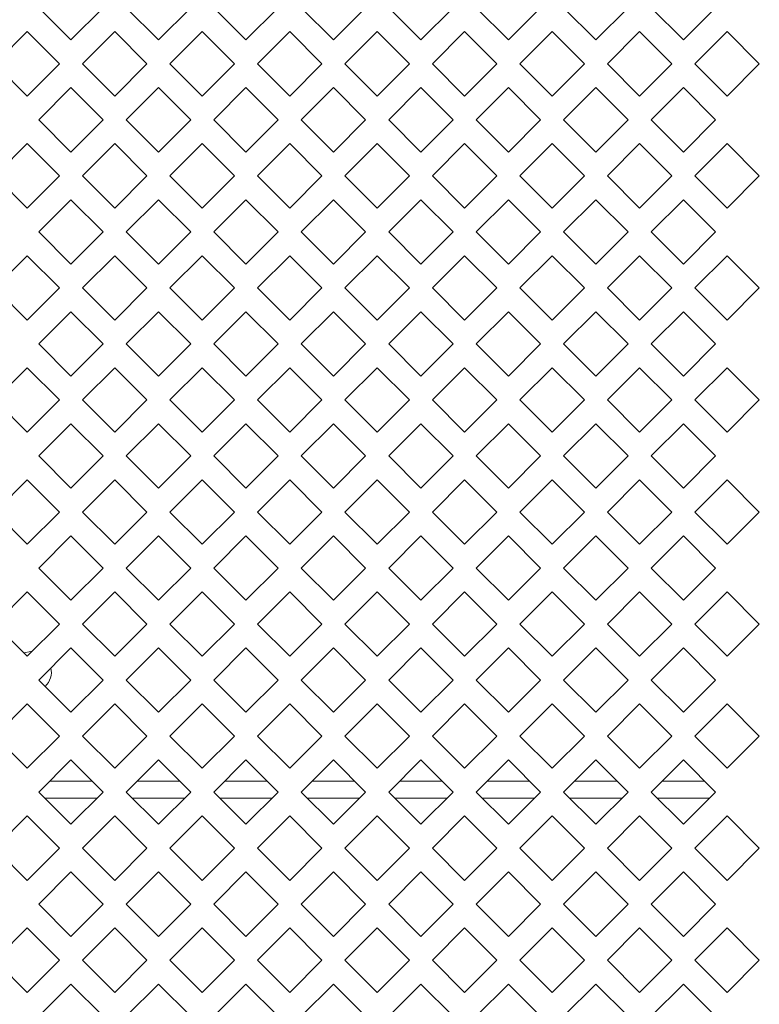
# Model space of a CAD drawing. Header units: millimetres. Extents: x 38 to 253, y 25 to 200.
# Tile 36 of 71: x 66.7 to 72.11, y 112.19 to 119.4. Entities that reach past the tile are written whole.
import ezdxf

# ---------------------------------------------------------------- set-up
doc = ezdxf.new("R2010")
doc.units = ezdxf.units.MM

msp = doc.modelspace()

# ---------------------------------------------------------------- linework, layer by layer
at = {"color": 7, "linetype": 'Continuous', "lineweight": 15}
for p, q in [((67.07424, 119.24718), (66.83854, 119.48288)), ((67.30994, 119.48288), (67.07424, 119.24718)), ((67.71424, 119.24718), (67.47854, 119.48288)), ((67.94994, 119.48288), (67.71424, 119.24718)), ((68.35424, 119.24718), (68.11854, 119.48288)), ((68.58994, 119.48288), (68.35424, 119.24718)), ((68.99424, 119.24718), (68.75854, 119.48288)), ((69.22994, 119.48288), (68.99424, 119.24718)), ((69.63424, 119.24718), (69.39854, 119.48288)), ((69.86994, 119.48288), (69.63424, 119.24718)), ((70.27424, 119.24718), (70.03854, 119.48288)), ((70.50994, 119.48288), (70.27424, 119.24718)), ((70.91424, 119.24718), (70.67854, 119.48288)), ((71.14994, 119.48288), (70.91424, 119.24718)), ((71.55424, 119.24718), (71.31854, 119.48288)), ((71.78994, 119.48288), (71.55424, 119.24718)), ((66.51854, 119.07288), (66.75424, 119.30858)), ((66.75424, 119.30858), (66.98994, 119.07288)), ((67.15854, 119.07288), (67.39424, 119.30858)), ((67.39424, 119.30858), (67.62994, 119.07288)), ((67.79854, 119.07288), (68.03424, 119.30858)), ((68.03424, 119.30858), (68.26994, 119.07288)), ((68.43854, 119.07288), (68.67424, 119.30858)), ((68.67424, 119.30858), (68.90994, 119.07288)), ((69.07854, 119.07288), (69.31424, 119.30858)), ((69.31424, 119.30858), (69.54994, 119.07288)), ((69.71854, 119.07288), (69.95424, 119.30858)), ((69.95424, 119.30858), (70.18994, 119.07288)), ((70.35854, 119.07288), (70.59424, 119.30858)), ((70.59424, 119.30858), (70.82994, 119.07288)), ((70.99854, 119.07288), (71.23424, 119.30858)), ((71.23424, 119.30858), (71.46994, 119.07288)), ((71.63854, 119.07288), (71.87424, 119.30858)), ((71.87424, 119.30858), (72.10994, 119.07288)), ((66.75424, 118.83718), (66.51854, 119.07288)), ((66.98994, 119.07288), (66.75424, 118.83718)), ((67.39424, 118.83718), (67.15854, 119.07288)), ((67.62994, 119.07288), (67.39424, 118.83718)), ((68.03424, 118.83718), (67.79854, 119.07288)), ((68.26994, 119.07288), (68.03424, 118.83718)), ((68.67424, 118.83718), (68.43854, 119.07288)), ((68.90994, 119.07288), (68.67424, 118.83718)), ((69.31424, 118.83718), (69.07854, 119.07288)), ((69.54994, 119.07288), (69.31424, 118.83718)), ((69.95424, 118.83718), (69.71854, 119.07288)), ((70.18994, 119.07288), (69.95424, 118.83718)), ((70.59424, 118.83718), (70.35854, 119.07288)), ((70.82994, 119.07288), (70.59424, 118.83718)), ((71.23424, 118.83718), (70.99854, 119.07288)), ((71.46994, 119.07288), (71.23424, 118.83718)), ((71.87424, 118.83718), (71.63854, 119.07288)), ((72.10994, 119.07288), (71.87424, 118.83718)), ((66.83854, 118.66288), (67.07424, 118.89858)), ((67.07424, 118.89858), (67.30994, 118.66288)), ((67.47854, 118.66288), (67.71424, 118.89858)), ((67.71424, 118.89858), (67.94994, 118.66288)), ((68.11854, 118.66288), (68.35424, 118.89858)), ((68.35424, 118.89858), (68.58994, 118.66288)), ((68.75854, 118.66288), (68.99424, 118.89858)), ((68.99424, 118.89858), (69.22994, 118.66288)), ((69.39854, 118.66288), (69.63424, 118.89858)), ((69.63424, 118.89858), (69.86994, 118.66288)), ((70.03854, 118.66288), (70.27424, 118.89858)), ((70.27424, 118.89858), (70.50994, 118.66288)), ((70.67854, 118.66288), (70.91424, 118.89858)), ((70.91424, 118.89858), (71.14994, 118.66288)), ((71.31854, 118.66288), (71.55424, 118.89858)), ((71.55424, 118.89858), (71.78994, 118.66288)), ((67.07424, 118.42718), (66.83854, 118.66288)), ((67.30994, 118.66288), (67.07424, 118.42718)), ((67.71424, 118.42718), (67.47854, 118.66288)), ((67.94994, 118.66288), (67.71424, 118.42718)), ((68.35424, 118.42718), (68.11854, 118.66288)), ((68.58994, 118.66288), (68.35424, 118.42718)), ((68.99424, 118.42718), (68.75854, 118.66288)), ((69.22994, 118.66288), (68.99424, 118.42718)), ((69.63424, 118.42718), (69.39854, 118.66288)), ((69.86994, 118.66288), (69.63424, 118.42718)), ((70.27424, 118.42718), (70.03854, 118.66288)), ((70.50994, 118.66288), (70.27424, 118.42718)), ((70.91424, 118.42718), (70.67854, 118.66288)), ((71.14994, 118.66288), (70.91424, 118.42718)), ((71.55424, 118.42718), (71.31854, 118.66288)), ((71.78994, 118.66288), (71.55424, 118.42718)), ((66.51854, 118.25288), (66.75424, 118.48858)), ((66.75424, 118.48858), (66.98994, 118.25288)), ((67.15854, 118.25288), (67.39424, 118.48858)), ((67.39424, 118.48858), (67.62994, 118.25288)), ((67.79854, 118.25288), (68.03424, 118.48858)), ((68.03424, 118.48858), (68.26994, 118.25288)), ((68.43854, 118.25288), (68.67424, 118.48858)), ((68.67424, 118.48858), (68.90994, 118.25288)), ((69.07854, 118.25288), (69.31424, 118.48858)), ((69.31424, 118.48858), (69.54994, 118.25288)), ((69.71854, 118.25288), (69.95424, 118.48858)), ((69.95424, 118.48858), (70.18994, 118.25288)), ((70.35854, 118.25288), (70.59424, 118.48858)), ((70.59424, 118.48858), (70.82994, 118.25288)), ((70.99854, 118.25288), (71.23424, 118.48858)), ((71.23424, 118.48858), (71.46994, 118.25288)), ((71.63854, 118.25288), (71.87424, 118.48858)), ((71.87424, 118.48858), (72.10994, 118.25288)), ((66.75424, 118.01718), (66.51854, 118.25288)), ((66.98994, 118.25288), (66.75424, 118.01718)), ((67.39424, 118.01718), (67.15854, 118.25288)), ((67.62994, 118.25288), (67.39424, 118.01718)), ((68.03424, 118.01718), (67.79854, 118.25288)), ((68.26994, 118.25288), (68.03424, 118.01718)), ((68.67424, 118.01718), (68.43854, 118.25288)), ((68.90994, 118.25288), (68.67424, 118.01718)), ((69.31424, 118.01718), (69.07854, 118.25288)), ((69.54994, 118.25288), (69.31424, 118.01718)), ((69.95424, 118.01718), (69.71854, 118.25288)), ((70.18994, 118.25288), (69.95424, 118.01718)), ((70.59424, 118.01718), (70.35854, 118.25288)), ((70.82994, 118.25288), (70.59424, 118.01718)), ((71.23424, 118.01718), (70.99854, 118.25288)), ((71.46994, 118.25288), (71.23424, 118.01718)), ((71.87424, 118.01718), (71.63854, 118.25288)), ((72.10994, 118.25288), (71.87424, 118.01718)), ((66.83854, 117.84288), (67.07424, 118.07858)), ((67.07424, 118.07858), (67.30994, 117.84288)), ((67.47854, 117.84288), (67.71424, 118.07858)), ((67.71424, 118.07858), (67.94994, 117.84288)), ((68.11854, 117.84288), (68.35424, 118.07858)), ((68.35424, 118.07858), (68.58994, 117.84288)), ((68.75854, 117.84288), (68.99424, 118.07858)), ((68.99424, 118.07858), (69.22994, 117.84288)), ((69.39854, 117.84288), (69.63424, 118.07858)), ((69.63424, 118.07858), (69.86994, 117.84288)), ((70.03854, 117.84288), (70.27424, 118.07858)), ((70.27424, 118.07858), (70.50994, 117.84288)), ((70.67854, 117.84288), (70.91424, 118.07858)), ((70.91424, 118.07858), (71.14994, 117.84288)), ((71.31854, 117.84288), (71.55424, 118.07858)), ((71.55424, 118.07858), (71.78994, 117.84288)), ((67.07424, 117.60718), (66.83854, 117.84288)), ((67.30994, 117.84288), (67.07424, 117.60718)), ((67.71424, 117.60718), (67.47854, 117.84288)), ((67.94994, 117.84288), (67.71424, 117.60718)), ((68.35424, 117.60718), (68.11854, 117.84288)), ((68.58994, 117.84288), (68.35424, 117.60718)), ((68.99424, 117.60718), (68.75854, 117.84288)), ((69.22994, 117.84288), (68.99424, 117.60718)), ((69.63424, 117.60718), (69.39854, 117.84288)), ((69.86994, 117.84288), (69.63424, 117.60718)), ((70.27424, 117.60718), (70.03854, 117.84288)), ((70.50994, 117.84288), (70.27424, 117.60718)), ((70.91424, 117.60718), (70.67854, 117.84288)), ((71.14994, 117.84288), (70.91424, 117.60718)), ((71.55424, 117.60718), (71.31854, 117.84288)), ((71.78994, 117.84288), (71.55424, 117.60718)), ((66.51854, 117.43288), (66.75424, 117.66858)), ((66.75424, 117.66858), (66.98994, 117.43288)), ((67.15854, 117.43288), (67.39424, 117.66858)), ((67.39424, 117.66858), (67.62994, 117.43288)), ((67.79854, 117.43288), (68.03424, 117.66858)), ((68.03424, 117.66858), (68.26994, 117.43288)), ((68.43854, 117.43288), (68.67424, 117.66858)), ((68.67424, 117.66858), (68.90994, 117.43288)), ((69.07854, 117.43288), (69.31424, 117.66858)), ((69.31424, 117.66858), (69.54994, 117.43288)), ((69.71854, 117.43288), (69.95424, 117.66858)), ((69.95424, 117.66858), (70.18994, 117.43288)), ((70.35854, 117.43288), (70.59424, 117.66858)), ((70.59424, 117.66858), (70.82994, 117.43288)), ((70.99854, 117.43288), (71.23424, 117.66858)), ((71.23424, 117.66858), (71.46994, 117.43288)), ((71.63854, 117.43288), (71.87424, 117.66858)), ((71.87424, 117.66858), (72.10994, 117.43288)), ((66.75424, 117.19718), (66.51854, 117.43288)), ((66.98994, 117.43288), (66.75424, 117.19718)), ((67.39424, 117.19718), (67.15854, 117.43288)), ((67.62994, 117.43288), (67.39424, 117.19718)), ((68.03424, 117.19718), (67.79854, 117.43288)), ((68.26994, 117.43288), (68.03424, 117.19718)), ((68.67424, 117.19718), (68.43854, 117.43288)), ((68.90994, 117.43288), (68.67424, 117.19718)), ((69.31424, 117.19718), (69.07854, 117.43288)), ((69.54994, 117.43288), (69.31424, 117.19718)), ((69.95424, 117.19718), (69.71854, 117.43288)), ((70.18994, 117.43288), (69.95424, 117.19718)), ((70.59424, 117.19718), (70.35854, 117.43288)), ((70.82994, 117.43288), (70.59424, 117.19718)), ((71.23424, 117.19718), (70.99854, 117.43288)), ((71.46994, 117.43288), (71.23424, 117.19718)), ((71.87424, 117.19718), (71.63854, 117.43288)), ((72.10994, 117.43288), (71.87424, 117.19718)), ((66.83854, 117.02288), (67.07424, 117.25858)), ((67.07424, 117.25858), (67.30994, 117.02288)), ((67.47854, 117.02288), (67.71424, 117.25858)), ((67.71424, 117.25858), (67.94994, 117.02288)), ((68.11854, 117.02288), (68.35424, 117.25858)), ((68.35424, 117.25858), (68.58994, 117.02288)), ((68.75854, 117.02288), (68.99424, 117.25858)), ((68.99424, 117.25858), (69.22994, 117.02288)), ((69.39854, 117.02288), (69.63424, 117.25858)), ((69.63424, 117.25858), (69.86994, 117.02288)), ((70.03854, 117.02288), (70.27424, 117.25858)), ((70.27424, 117.25858), (70.50994, 117.02288)), ((70.67854, 117.02288), (70.91424, 117.25858)), ((70.91424, 117.25858), (71.14994, 117.02288)), ((71.31854, 117.02288), (71.55424, 117.25858)), ((71.55424, 117.25858), (71.78994, 117.02288)), ((67.07424, 116.78718), (66.83854, 117.02288)), ((67.30994, 117.02288), (67.07424, 116.78718)), ((67.71424, 116.78718), (67.47854, 117.02288)), ((67.94994, 117.02288), (67.71424, 116.78718)), ((68.35424, 116.78718), (68.11854, 117.02288)), ((68.58994, 117.02288), (68.35424, 116.78718)), ((68.99424, 116.78718), (68.75854, 117.02288)), ((69.22994, 117.02288), (68.99424, 116.78718)), ((69.63424, 116.78718), (69.39854, 117.02288)), ((69.86994, 117.02288), (69.63424, 116.78718)), ((70.27424, 116.78718), (70.03854, 117.02288)), ((70.50994, 117.02288), (70.27424, 116.78718)), ((70.91424, 116.78718), (70.67854, 117.02288)), ((71.14994, 117.02288), (70.91424, 116.78718)), ((71.55424, 116.78718), (71.31854, 117.02288)), ((71.78994, 117.02288), (71.55424, 116.78718)), ((66.51854, 116.61288), (66.75424, 116.84858)), ((66.75424, 116.84858), (66.98994, 116.61288)), ((67.15854, 116.61288), (67.39424, 116.84858)), ((67.39424, 116.84858), (67.62994, 116.61288)), ((67.79854, 116.61288), (68.03424, 116.84858)), ((68.03424, 116.84858), (68.26994, 116.61288)), ((68.43854, 116.61288), (68.67424, 116.84858)), ((68.67424, 116.84858), (68.90994, 116.61288)), ((69.07854, 116.61288), (69.31424, 116.84858)), ((69.31424, 116.84858), (69.54994, 116.61288)), ((69.71854, 116.61288), (69.95424, 116.84858)), ((69.95424, 116.84858), (70.18994, 116.61288)), ((70.35854, 116.61288), (70.59424, 116.84858)), ((70.59424, 116.84858), (70.82994, 116.61288)), ((70.99854, 116.61288), (71.23424, 116.84858)), ((71.23424, 116.84858), (71.46994, 116.61288)), ((71.63854, 116.61288), (71.87424, 116.84858)), ((71.87424, 116.84858), (72.10994, 116.61288)), ((66.75424, 116.37718), (66.51854, 116.61288)), ((66.98994, 116.61288), (66.75424, 116.37718)), ((67.39424, 116.37718), (67.15854, 116.61288)), ((67.62994, 116.61288), (67.39424, 116.37718)), ((68.03424, 116.37718), (67.79854, 116.61288)), ((68.26994, 116.61288), (68.03424, 116.37718)), ((68.67424, 116.37718), (68.43854, 116.61288)), ((68.90994, 116.61288), (68.67424, 116.37718)), ((69.31424, 116.37718), (69.07854, 116.61288)), ((69.54994, 116.61288), (69.31424, 116.37718)), ((69.95424, 116.37718), (69.71854, 116.61288)), ((70.18994, 116.61288), (69.95424, 116.37718)), ((70.59424, 116.37718), (70.35854, 116.61288)), ((70.82994, 116.61288), (70.59424, 116.37718)), ((71.23424, 116.37718), (70.99854, 116.61288)), ((71.46994, 116.61288), (71.23424, 116.37718)), ((71.87424, 116.37718), (71.63854, 116.61288)), ((72.10994, 116.61288), (71.87424, 116.37718)), ((66.83854, 116.20288), (67.07424, 116.43858)), ((67.07424, 116.43858), (67.30994, 116.20288)), ((67.47854, 116.20288), (67.71424, 116.43858)), ((67.71424, 116.43858), (67.94994, 116.20288)), ((68.11854, 116.20288), (68.35424, 116.43858)), ((68.35424, 116.43858), (68.58994, 116.20288)), ((68.75854, 116.20288), (68.99424, 116.43858)), ((68.99424, 116.43858), (69.22994, 116.20288)), ((69.39854, 116.20288), (69.63424, 116.43858)), ((69.63424, 116.43858), (69.86994, 116.20288)), ((70.03854, 116.20288), (70.27424, 116.43858)), ((70.27424, 116.43858), (70.50994, 116.20288)), ((70.67854, 116.20288), (70.91424, 116.43858)), ((70.91424, 116.43858), (71.14994, 116.20288)), ((71.31854, 116.20288), (71.55424, 116.43858)), ((71.55424, 116.43858), (71.78994, 116.20288)), ((67.07424, 115.96718), (66.83854, 116.20288)), ((67.30994, 116.20288), (67.07424, 115.96718)), ((67.71424, 115.96718), (67.47854, 116.20288)), ((67.94994, 116.20288), (67.71424, 115.96718)), ((68.35424, 115.96718), (68.11854, 116.20288)), ((68.58994, 116.20288), (68.35424, 115.96718)), ((68.99424, 115.96718), (68.75854, 116.20288)), ((69.22994, 116.20288), (68.99424, 115.96718)), ((69.63424, 115.96718), (69.39854, 116.20288)), ((69.86994, 116.20288), (69.63424, 115.96718)), ((70.27424, 115.96718), (70.03854, 116.20288)), ((70.50994, 116.20288), (70.27424, 115.96718)), ((70.91424, 115.96718), (70.67854, 116.20288)), ((71.14994, 116.20288), (70.91424, 115.96718)), ((71.55424, 115.96718), (71.31854, 116.20288)), ((71.78994, 116.20288), (71.55424, 115.96718)), ((66.51854, 115.79288), (66.75424, 116.02858)), ((66.75424, 116.02858), (66.98994, 115.79288)), ((67.15854, 115.79288), (67.39424, 116.02858)), ((67.39424, 116.02858), (67.62994, 115.79288)), ((67.79854, 115.79288), (68.03424, 116.02858)), ((68.03424, 116.02858), (68.26994, 115.79288)), ((68.43854, 115.79288), (68.67424, 116.02858)), ((68.67424, 116.02858), (68.90994, 115.79288)), ((69.07854, 115.79288), (69.31424, 116.02858)), ((69.31424, 116.02858), (69.54994, 115.79288)), ((69.71854, 115.79288), (69.95424, 116.02858)), ((69.95424, 116.02858), (70.18994, 115.79288)), ((70.35854, 115.79288), (70.59424, 116.02858)), ((70.59424, 116.02858), (70.82994, 115.79288)), ((70.99854, 115.79288), (71.23424, 116.02858)), ((71.23424, 116.02858), (71.46994, 115.79288)), ((71.63854, 115.79288), (71.87424, 116.02858)), ((71.87424, 116.02858), (72.10994, 115.79288)), ((66.75424, 115.55718), (66.51854, 115.79288)), ((66.98994, 115.79288), (66.75424, 115.55718)), ((67.39424, 115.55718), (67.15854, 115.79288)), ((67.62994, 115.79288), (67.39424, 115.55718)), ((68.03424, 115.55718), (67.79854, 115.79288)), ((68.26994, 115.79288), (68.03424, 115.55718)), ((68.67424, 115.55718), (68.43854, 115.79288)), ((68.90994, 115.79288), (68.67424, 115.55718)), ((69.31424, 115.55718), (69.07854, 115.79288)), ((69.54994, 115.79288), (69.31424, 115.55718)), ((69.95424, 115.55718), (69.71854, 115.79288)), ((70.18994, 115.79288), (69.95424, 115.55718)), ((70.59424, 115.55718), (70.35854, 115.79288)), ((70.82994, 115.79288), (70.59424, 115.55718)), ((71.23424, 115.55718), (70.99854, 115.79288)), ((71.46994, 115.79288), (71.23424, 115.55718)), ((71.87424, 115.55718), (71.63854, 115.79288)), ((72.10994, 115.79288), (71.87424, 115.55718)), ((66.83854, 115.38288), (67.07424, 115.61858)), ((67.07424, 115.61858), (67.30994, 115.38288)), ((67.47854, 115.38288), (67.71424, 115.61858)), ((67.71424, 115.61858), (67.94994, 115.38288)), ((68.11854, 115.38288), (68.35424, 115.61858)), ((68.35424, 115.61858), (68.58994, 115.38288)), ((68.75854, 115.38288), (68.99424, 115.61858)), ((68.99424, 115.61858), (69.22994, 115.38288)), ((69.39854, 115.38288), (69.63424, 115.61858)), ((69.63424, 115.61858), (69.86994, 115.38288)), ((70.03854, 115.38288), (70.27424, 115.61858)), ((70.27424, 115.61858), (70.50994, 115.38288)), ((70.67854, 115.38288), (70.91424, 115.61858)), ((70.91424, 115.61858), (71.14994, 115.38288)), ((71.31854, 115.38288), (71.55424, 115.61858)), ((71.55424, 115.61858), (71.78994, 115.38288)), ((67.07424, 115.14718), (66.83854, 115.38288)), ((67.30994, 115.38288), (67.07424, 115.14718)), ((67.71424, 115.14718), (67.47854, 115.38288)), ((67.94994, 115.38288), (67.71424, 115.14718)), ((68.35424, 115.14718), (68.11854, 115.38288)), ((68.58994, 115.38288), (68.35424, 115.14718)), ((68.99424, 115.14718), (68.75854, 115.38288)), ((69.22994, 115.38288), (68.99424, 115.14718)), ((69.63424, 115.14718), (69.39854, 115.38288)), ((69.86994, 115.38288), (69.63424, 115.14718)), ((70.27424, 115.14718), (70.03854, 115.38288)), ((70.50994, 115.38288), (70.27424, 115.14718)), ((70.91424, 115.14718), (70.67854, 115.38288)), ((71.14994, 115.38288), (70.91424, 115.14718)), ((71.55424, 115.14718), (71.31854, 115.38288)), ((71.78994, 115.38288), (71.55424, 115.14718)), ((66.51854, 114.97288), (66.75424, 115.20858)), ((66.75424, 115.20858), (66.98994, 114.97288)), ((67.15854, 114.97288), (67.39424, 115.20858)), ((67.39424, 115.20858), (67.62994, 114.97288)), ((67.79854, 114.97288), (68.03424, 115.20858)), ((68.03424, 115.20858), (68.26994, 114.97288)), ((68.43854, 114.97288), (68.67424, 115.20858)), ((68.67424, 115.20858), (68.90994, 114.97288)), ((69.07854, 114.97288), (69.31424, 115.20858)), ((69.31424, 115.20858), (69.54994, 114.97288)), ((69.71854, 114.97288), (69.95424, 115.20858)), ((69.95424, 115.20858), (70.18994, 114.97288)), ((70.35854, 114.97288), (70.59424, 115.20858)), ((70.59424, 115.20858), (70.82994, 114.97288)), ((70.99854, 114.97288), (71.23424, 115.20858)), ((71.23424, 115.20858), (71.46994, 114.97288)), ((71.63854, 114.97288), (71.87424, 115.20858)), ((71.87424, 115.20858), (72.10994, 114.97288)), ((66.75424, 114.73718), (66.51854, 114.97288)), ((66.98994, 114.97288), (66.75424, 114.73718)), ((67.39424, 114.73718), (67.15854, 114.97288)), ((67.62994, 114.97288), (67.39424, 114.73718)), ((68.03424, 114.73718), (67.79854, 114.97288)), ((68.26994, 114.97288), (68.03424, 114.73718)), ((68.67424, 114.73718), (68.43854, 114.97288)), ((68.90994, 114.97288), (68.67424, 114.73718)), ((69.31424, 114.73718), (69.07854, 114.97288)), ((69.54994, 114.97288), (69.31424, 114.73718)), ((69.95424, 114.73718), (69.71854, 114.97288)), ((70.18994, 114.97288), (69.95424, 114.73718)), ((70.59424, 114.73718), (70.35854, 114.97288)), ((70.82994, 114.97288), (70.59424, 114.73718)), ((71.23424, 114.73718), (70.99854, 114.97288)), ((71.46994, 114.97288), (71.23424, 114.73718)), ((71.87424, 114.73718), (71.63854, 114.97288)), ((72.10994, 114.97288), (71.87424, 114.73718)), ((66.83854, 114.56288), (67.07424, 114.79858)), ((67.07424, 114.79858), (67.30994, 114.56288)), ((67.47854, 114.56288), (67.71424, 114.79858)), ((67.71424, 114.79858), (67.94994, 114.56288)), ((68.11854, 114.56288), (68.35424, 114.79858)), ((68.35424, 114.79858), (68.58994, 114.56288)), ((68.75854, 114.56288), (68.99424, 114.79858)), ((68.99424, 114.79858), (69.22994, 114.56288)), ((69.39854, 114.56288), (69.63424, 114.79858)), ((69.63424, 114.79858), (69.86994, 114.56288)), ((70.03854, 114.56288), (70.27424, 114.79858)), ((70.27424, 114.79858), (70.50994, 114.56288)), ((70.67854, 114.56288), (70.91424, 114.79858)), ((70.91424, 114.79858), (71.14994, 114.56288)), ((71.31854, 114.56288), (71.55424, 114.79858)), ((71.55424, 114.79858), (71.78994, 114.56288)), ((67.07424, 114.32718), (66.83854, 114.56288)), ((67.30994, 114.56288), (67.07424, 114.32718)), ((67.71424, 114.32718), (67.47854, 114.56288)), ((67.94994, 114.56288), (67.71424, 114.32718)), ((68.35424, 114.32718), (68.11854, 114.56288)), ((68.58994, 114.56288), (68.35424, 114.32718)), ((68.99424, 114.32718), (68.75854, 114.56288)), ((69.22994, 114.56288), (68.99424, 114.32718)), ((69.63424, 114.32718), (69.39854, 114.56288)), ((69.86994, 114.56288), (69.63424, 114.32718)), ((70.27424, 114.32718), (70.03854, 114.56288)), ((70.50994, 114.56288), (70.27424, 114.32718)), ((70.91424, 114.32718), (70.67854, 114.56288)), ((71.14994, 114.56288), (70.91424, 114.32718)), ((71.55424, 114.32718), (71.31854, 114.56288)), ((71.78994, 114.56288), (71.55424, 114.32718)), ((66.51854, 114.15288), (66.75424, 114.38858)), ((66.75424, 114.38858), (66.98994, 114.15288)), ((67.15854, 114.15288), (67.39424, 114.38858)), ((67.39424, 114.38858), (67.62994, 114.15288)), ((67.79854, 114.15288), (68.03424, 114.38858)), ((68.03424, 114.38858), (68.26994, 114.15288)), ((68.43854, 114.15288), (68.67424, 114.38858)), ((68.67424, 114.38858), (68.90994, 114.15288)), ((69.07854, 114.15288), (69.31424, 114.38858)), ((69.31424, 114.38858), (69.54994, 114.15288)), ((69.71854, 114.15288), (69.95424, 114.38858)), ((69.95424, 114.38858), (70.18994, 114.15288)), ((70.35854, 114.15288), (70.59424, 114.38858)), ((70.59424, 114.38858), (70.82994, 114.15288)), ((70.99854, 114.15288), (71.23424, 114.38858)), ((71.23424, 114.38858), (71.46994, 114.15288)), ((71.63854, 114.15288), (71.87424, 114.38858)), ((71.87424, 114.38858), (72.10994, 114.15288)), ((66.75424, 113.91718), (66.51854, 114.15288)), ((66.98994, 114.15288), (66.75424, 113.91718)), ((67.39424, 113.91718), (67.15854, 114.15288)), ((67.62994, 114.15288), (67.39424, 113.91718)), ((68.03424, 113.91718), (67.79854, 114.15288)), ((68.26994, 114.15288), (68.03424, 113.91718)), ((68.67424, 113.91718), (68.43854, 114.15288)), ((68.90994, 114.15288), (68.67424, 113.91718)), ((69.31424, 113.91718), (69.07854, 114.15288)), ((69.54994, 114.15288), (69.31424, 113.91718)), ((69.95424, 113.91718), (69.71854, 114.15288)), ((70.18994, 114.15288), (69.95424, 113.91718)), ((70.59424, 113.91718), (70.35854, 114.15288)), ((70.82994, 114.15288), (70.59424, 113.91718)), ((71.23424, 113.91718), (70.99854, 114.15288)), ((71.46994, 114.15288), (71.23424, 113.91718)), ((71.87424, 113.91718), (71.63854, 114.15288)), ((72.10994, 114.15288), (71.87424, 113.91718)), ((66.83854, 113.74288), (67.07424, 113.97858)), ((67.07424, 113.97858), (67.30994, 113.74288)), ((67.47854, 113.74288), (67.71424, 113.97858)), ((67.71424, 113.97858), (67.94994, 113.74288)), ((68.11854, 113.74288), (68.35424, 113.97858)), ((68.35424, 113.97858), (68.58994, 113.74288)), ((68.75854, 113.74288), (68.99424, 113.97858)), ((68.99424, 113.97858), (69.22994, 113.74288)), ((69.39854, 113.74288), (69.63424, 113.97858)), ((69.63424, 113.97858), (69.86994, 113.74288)), ((70.03854, 113.74288), (70.27424, 113.97858)), ((70.27424, 113.97858), (70.50994, 113.74288)), ((70.67854, 113.74288), (70.91424, 113.97858)), ((70.91424, 113.97858), (71.14994, 113.74288)), ((71.31854, 113.74288), (71.55424, 113.97858)), ((71.55424, 113.97858), (71.78994, 113.74288)), ((67.07424, 113.50718), (66.83854, 113.74288)), ((67.30994, 113.74288), (67.07424, 113.50718)), ((67.71424, 113.50718), (67.47854, 113.74288)), ((67.94994, 113.74288), (67.71424, 113.50718)), ((68.35424, 113.50718), (68.11854, 113.74288)), ((68.58994, 113.74288), (68.35424, 113.50718)), ((68.99424, 113.50718), (68.75854, 113.74288)), ((69.22994, 113.74288), (68.99424, 113.50718)), ((69.63424, 113.50718), (69.39854, 113.74288)), ((69.86994, 113.74288), (69.63424, 113.50718)), ((70.27424, 113.50718), (70.03854, 113.74288)), ((70.50994, 113.74288), (70.27424, 113.50718)), ((70.91424, 113.50718), (70.67854, 113.74288)), ((71.14994, 113.74288), (70.91424, 113.50718)), ((71.55424, 113.50718), (71.31854, 113.74288)), ((71.78994, 113.74288), (71.55424, 113.50718)), ((66.51854, 113.33288), (66.75424, 113.56858)), ((66.75424, 113.56858), (66.98994, 113.33288)), ((67.15854, 113.33288), (67.39424, 113.56858)), ((67.39424, 113.56858), (67.62994, 113.33288)), ((67.79854, 113.33288), (68.03424, 113.56858)), ((68.03424, 113.56858), (68.26994, 113.33288)), ((68.43854, 113.33288), (68.67424, 113.56858)), ((68.67424, 113.56858), (68.90994, 113.33288)), ((69.07854, 113.33288), (69.31424, 113.56858)), ((69.31424, 113.56858), (69.54994, 113.33288)), ((69.71854, 113.33288), (69.95424, 113.56858)), ((69.95424, 113.56858), (70.18994, 113.33288)), ((70.35854, 113.33288), (70.59424, 113.56858)), ((70.59424, 113.56858), (70.82994, 113.33288)), ((70.99854, 113.33288), (71.23424, 113.56858)), ((71.23424, 113.56858), (71.46994, 113.33288)), ((71.63854, 113.33288), (71.87424, 113.56858)), ((71.87424, 113.56858), (72.10994, 113.33288)), ((66.75424, 113.09718), (66.51854, 113.33288)), ((66.98994, 113.33288), (66.75424, 113.09718)), ((67.39424, 113.09718), (67.15854, 113.33288)), ((67.62994, 113.33288), (67.39424, 113.09718)), ((68.03424, 113.09718), (67.79854, 113.33288)), ((68.26994, 113.33288), (68.03424, 113.09718)), ((68.67424, 113.09718), (68.43854, 113.33288)), ((68.90994, 113.33288), (68.67424, 113.09718)), ((69.31424, 113.09718), (69.07854, 113.33288)), ((69.54994, 113.33288), (69.31424, 113.09718)), ((69.95424, 113.09718), (69.71854, 113.33288)), ((70.18994, 113.33288), (69.95424, 113.09718)), ((70.59424, 113.09718), (70.35854, 113.33288)), ((70.82994, 113.33288), (70.59424, 113.09718)), ((71.23424, 113.09718), (70.99854, 113.33288)), ((71.46994, 113.33288), (71.23424, 113.09718)), ((71.87424, 113.09718), (71.63854, 113.33288)), ((72.10994, 113.33288), (71.87424, 113.09718)), ((66.83854, 112.92288), (67.07424, 113.15858)), ((67.07424, 113.15858), (67.30994, 112.92288)), ((67.47854, 112.92288), (67.71424, 113.15858)), ((67.71424, 113.15858), (67.94994, 112.92288)), ((68.11854, 112.92288), (68.35424, 113.15858)), ((68.35424, 113.15858), (68.58994, 112.92288)), ((68.75854, 112.92288), (68.99424, 113.15858)), ((68.99424, 113.15858), (69.22994, 112.92288)), ((69.39854, 112.92288), (69.63424, 113.15858)), ((69.63424, 113.15858), (69.86994, 112.92288)), ((70.03854, 112.92288), (70.27424, 113.15858)), ((70.27424, 113.15858), (70.50994, 112.92288)), ((70.67854, 112.92288), (70.91424, 113.15858)), ((70.91424, 113.15858), (71.14994, 112.92288)), ((71.31854, 112.92288), (71.55424, 113.15858)), ((71.55424, 113.15858), (71.78994, 112.92288)), ((67.07424, 112.68718), (66.83854, 112.92288)), ((67.30994, 112.92288), (67.07424, 112.68718)), ((67.71424, 112.68718), (67.47854, 112.92288)), ((67.94994, 112.92288), (67.71424, 112.68718)), ((68.35424, 112.68718), (68.11854, 112.92288)), ((68.58994, 112.92288), (68.35424, 112.68718)), ((68.99424, 112.68718), (68.75854, 112.92288)), ((69.22994, 112.92288), (68.99424, 112.68718)), ((69.63424, 112.68718), (69.39854, 112.92288)), ((69.86994, 112.92288), (69.63424, 112.68718)), ((70.27424, 112.68718), (70.03854, 112.92288)), ((70.50994, 112.92288), (70.27424, 112.68718)), ((70.91424, 112.68718), (70.67854, 112.92288)), ((71.14994, 112.92288), (70.91424, 112.68718)), ((71.55424, 112.68718), (71.31854, 112.92288)), ((71.78994, 112.92288), (71.55424, 112.68718)), ((66.51854, 112.51288), (66.75424, 112.74858)), ((66.75424, 112.74858), (66.98994, 112.51288)), ((67.15854, 112.51288), (67.39424, 112.74858)), ((67.39424, 112.74858), (67.62994, 112.51288)), ((67.79854, 112.51288), (68.03424, 112.74858)), ((68.03424, 112.74858), (68.26994, 112.51288)), ((68.43854, 112.51288), (68.67424, 112.74858)), ((68.67424, 112.74858), (68.90994, 112.51288)), ((69.07854, 112.51288), (69.31424, 112.74858)), ((69.31424, 112.74858), (69.54994, 112.51288)), ((69.71854, 112.51288), (69.95424, 112.74858)), ((69.95424, 112.74858), (70.18994, 112.51288)), ((70.35854, 112.51288), (70.59424, 112.74858)), ((70.59424, 112.74858), (70.82994, 112.51288)), ((70.99854, 112.51288), (71.23424, 112.74858)), ((71.23424, 112.74858), (71.46994, 112.51288)), ((71.63854, 112.51288), (71.87424, 112.74858)), ((71.87424, 112.74858), (72.10994, 112.51288)), ((66.75424, 112.27718), (66.51854, 112.51288)), ((66.98994, 112.51288), (66.75424, 112.27718)), ((67.39424, 112.27718), (67.15854, 112.51288)), ((67.62994, 112.51288), (67.39424, 112.27718)), ((68.03424, 112.27718), (67.79854, 112.51288)), ((68.26994, 112.51288), (68.03424, 112.27718)), ((68.67424, 112.27718), (68.43854, 112.51288)), ((68.90994, 112.51288), (68.67424, 112.27718)), ((69.31424, 112.27718), (69.07854, 112.51288)), ((69.54994, 112.51288), (69.31424, 112.27718)), ((69.95424, 112.27718), (69.71854, 112.51288)), ((70.18994, 112.51288), (69.95424, 112.27718)), ((70.59424, 112.27718), (70.35854, 112.51288)), ((70.82994, 112.51288), (70.59424, 112.27718)), ((71.23424, 112.27718), (70.99854, 112.51288)), ((71.46994, 112.51288), (71.23424, 112.27718)), ((71.87424, 112.27718), (71.63854, 112.51288)), ((72.10994, 112.51288), (71.87424, 112.27718)), ((66.83854, 112.10288), (67.07424, 112.33858)), ((67.07424, 112.33858), (67.30994, 112.10288)), ((67.47854, 112.10288), (67.71424, 112.33858)), ((67.71424, 112.33858), (67.94994, 112.10288)), ((68.11854, 112.10288), (68.35424, 112.33858)), ((68.35424, 112.33858), (68.58994, 112.10288)), ((68.75854, 112.10288), (68.99424, 112.33858)), ((68.99424, 112.33858), (69.22994, 112.10288)), ((69.39854, 112.10288), (69.63424, 112.33858)), ((69.63424, 112.33858), (69.86994, 112.10288)), ((70.03854, 112.10288), (70.27424, 112.33858)), ((70.27424, 112.33858), (70.50994, 112.10288)), ((70.67854, 112.10288), (70.91424, 112.33858)), ((70.91424, 112.33858), (71.14994, 112.10288)), ((71.31854, 112.10288), (71.55424, 112.33858)), ((71.55424, 112.33858), (71.78994, 112.10288))]:
    msp.add_line(p, q, dxfattribs=at)
at = {"color": 8, "linetype": 'Continuous', "lineweight": 15}
for p, q in [((66.91857, 113.82291), (67.22991, 113.82291)), ((67.55857, 113.82291), (67.86991, 113.82291)), ((68.19857, 113.82291), (68.50991, 113.82291)), ((68.83857, 113.82291), (69.14992, 113.82291)), ((69.47857, 113.82291), (69.78992, 113.82291)), ((70.11857, 113.82291), (70.42992, 113.82291)), ((70.75857, 113.82291), (71.06992, 113.82291)), ((71.39857, 113.82291), (71.70991, 113.82291)), ((66.8838, 113.69762), (67.26468, 113.69762)), ((67.5238, 113.69762), (67.90468, 113.69762)), ((68.1638, 113.69762), (68.54468, 113.69762)), ((68.8038, 113.69762), (69.18468, 113.69762)), ((69.4438, 113.69762), (69.82468, 113.69762)), ((70.0838, 113.69762), (70.46468, 113.69762)), ((70.7238, 113.69762), (71.10468, 113.69762)), ((71.3638, 113.69762), (71.74468, 113.69762))]:
    msp.add_line(p, q, dxfattribs=at)
at = {"color": 7, "linetype": 'Continuous', "lineweight": 15, "flags": 128}
msp.add_lwpolyline([(66.72828, 114.76314), (66.78091, 114.77268), (66.78949, 114.77243)], dxfattribs=at)
at = {"color": 7, "linetype": 'Continuous', "lineweight": 15}
msp.add_arc((66.78091, 114.62268), 0.15, 314.415759, 11.389257, dxfattribs=at)

doc.saveas('drawing.dxf')
